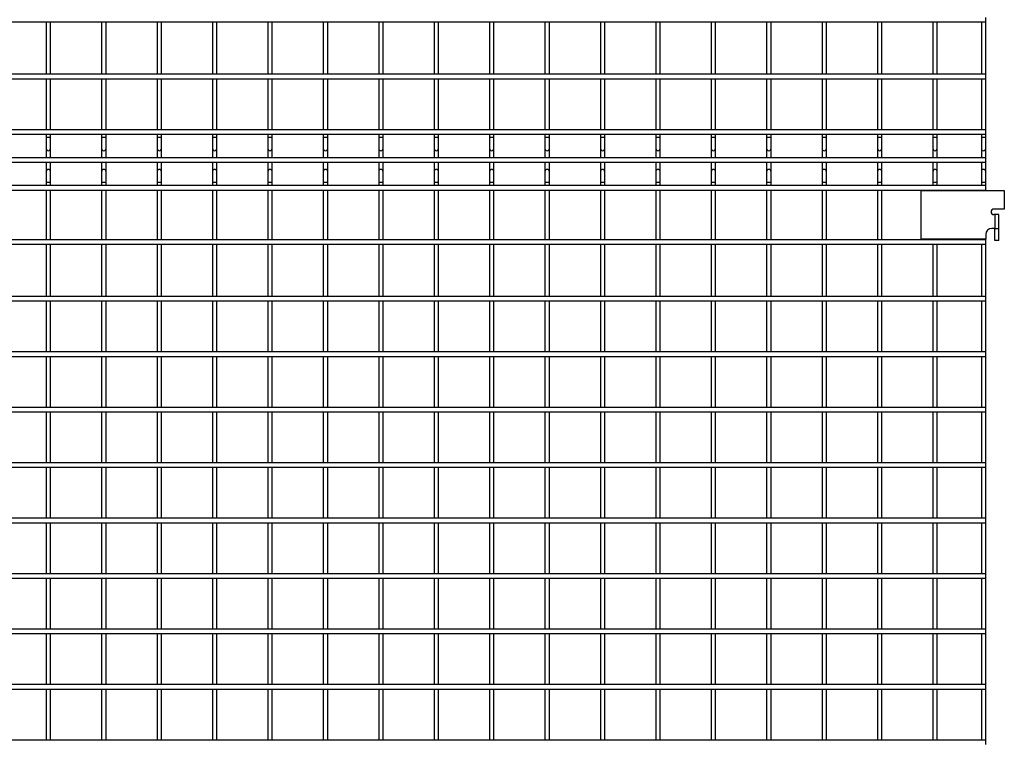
# Model space of a CAD drawing. Header units: inches. Extents: x 0.2 to 10.8, y 0.2 to 8.2.
# Tile 4 of 36: x 3.2 to 5.9, y 2.3 to 4.3. Entities that reach past the tile are written whole.
import ezdxf

# ---------------------------------------------------------------- set-up
doc = ezdxf.new("R2010")
doc.units = ezdxf.units.IN
doc.header["$MEASUREMENT"] = 0

msp = doc.modelspace()

# ---------------------------------------------------------------- linework, layer by layer
for p, q in [((5.87712, 4.28607), (5.87712, 4.29838)), ((1.4225, 4.28607), (5.87712, 4.28607)), ((3.26865, 4.28607), (3.26865, 4.14068)), ((3.28096, 4.14068), (3.28096, 4.28607)), ((3.4225, 4.28607), (3.4225, 4.14068)), ((3.43481, 4.14068), (3.43481, 4.28607)), ((3.57635, 4.28607), (3.57635, 4.14068)), ((3.58865, 4.14068), (3.58865, 4.28607)), ((3.73019, 4.28607), (3.73019, 4.14068)), ((3.7425, 4.14068), (3.7425, 4.28607)), ((3.88404, 4.28607), (3.88404, 4.14068)), ((3.89635, 4.14068), (3.89635, 4.28607)), ((4.03788, 4.28607), (4.03788, 4.14068)), ((4.05019, 4.14068), (4.05019, 4.28607)), ((4.19173, 4.28607), (4.19173, 4.14068)), ((4.20404, 4.14068), (4.20404, 4.28607)), ((4.34558, 4.28607), (4.34558, 4.14068)), ((4.35788, 4.14068), (4.35788, 4.28607)), ((4.49942, 4.28607), (4.49942, 4.14068)), ((4.51173, 4.14068), (4.51173, 4.28607)), ((4.65327, 4.28607), (4.65327, 4.14068)), ((4.66558, 4.14068), (4.66558, 4.28607)), ((4.80712, 4.28607), (4.80712, 4.14068)), ((4.81942, 4.14068), (4.81942, 4.28607)), ((4.96096, 4.28607), (4.96096, 4.14068)), ((4.97327, 4.14068), (4.97327, 4.28607)), ((5.11481, 4.28607), (5.11481, 4.14068)), ((5.12712, 4.14068), (5.12712, 4.28607)), ((5.26865, 4.28607), (5.26865, 4.14068)), ((5.28096, 4.14068), (5.28096, 4.28607)), ((5.4225, 4.28607), (5.4225, 4.14068)), ((5.43481, 4.14068), (5.43481, 4.28607)), ((5.57635, 4.28607), (5.57635, 4.14068)), ((5.58865, 4.14068), (5.58865, 4.28607)), ((5.73019, 4.28607), (5.73019, 4.14068)), ((5.7425, 4.14068), (5.7425, 4.28607)), ((5.86481, 4.28607), (5.86481, 4.14068)), ((5.87712, 4.14068), (5.87712, 4.28607)), ((5.87712, 4.14068), (1.4225, 4.14068)), ((1.4225, 4.12838), (5.87712, 4.12838)), ((3.26865, 4.12838), (3.26865, 3.98684)), ((3.28096, 3.98684), (3.28096, 4.12838)), ((3.4225, 4.12838), (3.4225, 3.98684)), ((3.43481, 3.98684), (3.43481, 4.12838)), ((3.57635, 4.12838), (3.57635, 3.98684)), ((3.58865, 3.98684), (3.58865, 4.12838)), ((3.73019, 4.12838), (3.73019, 3.98684)), ((3.7425, 3.98684), (3.7425, 4.12838)), ((3.88404, 4.12838), (3.88404, 3.98684)), ((3.89635, 3.98684), (3.89635, 4.12838)), ((4.03788, 4.12838), (4.03788, 3.98684)), ((4.05019, 3.98684), (4.05019, 4.12838)), ((4.19173, 4.12838), (4.19173, 3.98684)), ((4.20404, 3.98684), (4.20404, 4.12838)), ((4.34558, 4.12838), (4.34558, 3.98684)), ((4.35788, 3.98684), (4.35788, 4.12838)), ((4.49942, 4.12838), (4.49942, 3.98684)), ((4.51173, 3.98684), (4.51173, 4.12838)), ((4.65327, 4.12838), (4.65327, 3.98684)), ((4.66558, 3.98684), (4.66558, 4.12838)), ((4.80712, 4.12838), (4.80712, 3.98684)), ((4.81942, 3.98684), (4.81942, 4.12838)), ((4.96096, 4.12838), (4.96096, 3.98684)), ((4.97327, 3.98684), (4.97327, 4.12838)), ((5.11481, 4.12838), (5.11481, 3.98684)), ((5.12712, 3.98684), (5.12712, 4.12838)), ((5.26865, 4.12838), (5.26865, 3.98684)), ((5.28096, 3.98684), (5.28096, 4.12838)), ((5.4225, 4.12838), (5.4225, 3.98684)), ((5.43481, 3.98684), (5.43481, 4.12838)), ((5.57635, 4.12838), (5.57635, 3.98684)), ((5.58865, 3.98684), (5.58865, 4.12838)), ((5.73019, 4.12838), (5.73019, 3.98684)), ((5.7425, 3.98684), (5.7425, 4.12838)), ((5.86481, 4.12838), (5.86481, 3.98684)), ((5.87712, 4.12838), (5.87712, 4.14068)), ((5.87712, 3.98684), (5.87712, 4.12838)), ((5.87712, 3.98684), (1.4225, 3.98684)), ((1.4225, 3.97453), (5.87712, 3.97453)), ((3.26865, 3.97453), (3.26865, 3.96533)), ((3.26865, 3.96533), (3.26865, 3.93495)), ((3.27481, 3.96533), (3.26865, 3.96533)), ((3.28096, 3.96533), (3.27481, 3.96533)), ((3.28096, 3.96533), (3.28096, 3.97453)), ((3.28096, 3.93495), (3.28096, 3.96533)), ((3.4225, 3.97453), (3.4225, 3.96533)), ((3.4225, 3.96533), (3.4225, 3.93495)), ((3.42865, 3.96533), (3.4225, 3.96533)), ((3.43481, 3.96533), (3.42865, 3.96533)), ((3.43481, 3.96533), (3.43481, 3.97453)), ((3.43481, 3.93495), (3.43481, 3.96533)), ((3.57635, 3.97453), (3.57635, 3.96533)), ((3.57635, 3.96533), (3.57635, 3.93495)), ((3.5825, 3.96533), (3.57635, 3.96533)), ((3.58865, 3.96533), (3.5825, 3.96533)), ((3.58865, 3.96533), (3.58865, 3.97453)), ((3.58865, 3.93495), (3.58865, 3.96533)), ((3.73019, 3.97453), (3.73019, 3.96533)), ((3.73019, 3.96533), (3.73019, 3.93495)), ((3.73635, 3.96533), (3.73019, 3.96533)), ((3.7425, 3.96533), (3.73635, 3.96533)), ((3.7425, 3.96533), (3.7425, 3.97453)), ((3.7425, 3.93495), (3.7425, 3.96533)), ((3.88404, 3.97453), (3.88404, 3.96533)), ((3.88404, 3.96533), (3.88404, 3.93495)), ((3.89019, 3.96533), (3.88404, 3.96533)), ((3.89635, 3.96533), (3.89019, 3.96533)), ((3.89635, 3.96533), (3.89635, 3.97453)), ((3.89635, 3.93495), (3.89635, 3.96533)), ((4.03788, 3.97453), (4.03788, 3.96533)), ((4.03788, 3.96533), (4.03788, 3.93495)), ((4.04404, 3.96533), (4.03788, 3.96533)), ((4.05019, 3.96533), (4.04404, 3.96533)), ((4.05019, 3.96533), (4.05019, 3.97453)), ((4.05019, 3.93495), (4.05019, 3.96533)), ((4.19173, 3.97453), (4.19173, 3.96533)), ((4.19173, 3.96533), (4.19173, 3.93495)), ((4.19788, 3.96533), (4.19173, 3.96533)), ((4.20404, 3.96533), (4.19788, 3.96533)), ((4.20404, 3.96533), (4.20404, 3.97453)), ((4.20404, 3.93495), (4.20404, 3.96533)), ((4.34558, 3.97453), (4.34558, 3.96533)), ((4.34558, 3.96533), (4.34558, 3.93495)), ((4.35173, 3.96533), (4.34558, 3.96533)), ((4.35788, 3.96533), (4.35173, 3.96533)), ((4.35788, 3.96533), (4.35788, 3.97453)), ((4.35788, 3.93495), (4.35788, 3.96533)), ((4.49942, 3.97453), (4.49942, 3.96533)), ((4.49942, 3.96533), (4.49942, 3.93495)), ((4.50558, 3.96533), (4.49942, 3.96533)), ((4.51173, 3.96533), (4.50558, 3.96533)), ((4.51173, 3.96533), (4.51173, 3.97453)), ((4.51173, 3.93495), (4.51173, 3.96533)), ((4.65327, 3.97453), (4.65327, 3.96533)), ((4.65327, 3.96533), (4.65327, 3.93495)), ((4.65942, 3.96533), (4.65327, 3.96533)), ((4.66558, 3.96533), (4.65942, 3.96533)), ((4.66558, 3.96533), (4.66558, 3.97453)), ((4.66558, 3.93495), (4.66558, 3.96533)), ((4.80712, 3.97453), (4.80712, 3.96533)), ((4.80712, 3.96533), (4.80712, 3.93495)), ((4.81327, 3.96533), (4.80712, 3.96533)), ((4.81942, 3.96533), (4.81327, 3.96533)), ((4.81942, 3.96533), (4.81942, 3.97453)), ((4.81942, 3.93495), (4.81942, 3.96533)), ((4.96096, 3.97453), (4.96096, 3.96533)), ((4.96096, 3.96533), (4.96096, 3.93495)), ((4.96712, 3.96533), (4.96096, 3.96533)), ((4.97327, 3.96533), (4.96712, 3.96533)), ((4.97327, 3.96533), (4.97327, 3.97453)), ((4.97327, 3.93495), (4.97327, 3.96533)), ((5.11481, 3.97453), (5.11481, 3.96533)), ((5.11481, 3.96533), (5.11481, 3.93495)), ((5.12096, 3.96533), (5.11481, 3.96533)), ((5.12712, 3.96533), (5.12096, 3.96533)), ((5.12712, 3.96533), (5.12712, 3.97453)), ((5.12712, 3.93495), (5.12712, 3.96533)), ((5.26865, 3.97453), (5.26865, 3.96533)), ((5.26865, 3.96533), (5.26865, 3.93495)), ((5.27481, 3.96533), (5.26865, 3.96533)), ((5.28096, 3.96533), (5.27481, 3.96533)), ((5.28096, 3.96533), (5.28096, 3.97453)), ((5.28096, 3.93495), (5.28096, 3.96533)), ((5.4225, 3.97453), (5.4225, 3.96533)), ((5.4225, 3.96533), (5.4225, 3.93495)), ((5.42865, 3.96533), (5.4225, 3.96533)), ((5.43481, 3.96533), (5.42865, 3.96533)), ((5.43481, 3.96533), (5.43481, 3.97453)), ((5.43481, 3.93495), (5.43481, 3.96533)), ((5.57635, 3.97453), (5.57635, 3.96533)), ((5.57635, 3.96533), (5.57635, 3.93495)), ((5.5825, 3.96533), (5.57635, 3.96533)), ((5.58865, 3.96533), (5.5825, 3.96533)), ((5.58865, 3.96533), (5.58865, 3.97453)), ((5.58865, 3.93495), (5.58865, 3.96533)), ((5.73019, 3.97453), (5.73019, 3.96533)), ((5.73019, 3.96533), (5.73019, 3.93495)), ((5.73635, 3.96533), (5.73019, 3.96533)), ((5.7425, 3.96533), (5.73635, 3.96533)), ((5.7425, 3.96533), (5.7425, 3.97453)), ((5.7425, 3.93495), (5.7425, 3.96533)), ((5.86481, 3.97453), (5.86481, 3.96533)), ((5.86481, 3.96533), (5.86481, 3.93495)), ((5.87096, 3.96533), (5.86481, 3.96533)), ((5.87712, 3.96533), (5.87096, 3.96533)), ((5.87712, 3.97453), (5.87712, 3.98684)), ((5.87712, 3.96533), (5.87712, 3.97453)), ((5.87712, 3.93495), (5.87712, 3.96533)), ((5.87712, 3.90936), (1.4225, 3.90936)), ((3.26865, 3.93495), (3.26865, 3.90936)), ((3.28096, 3.90936), (3.28096, 3.93495)), ((3.4225, 3.93495), (3.4225, 3.90936)), ((3.43481, 3.90936), (3.43481, 3.93495)), ((3.57635, 3.93495), (3.57635, 3.90936)), ((3.58865, 3.90936), (3.58865, 3.93495)), ((3.73019, 3.93495), (3.73019, 3.90936)), ((3.7425, 3.90936), (3.7425, 3.93495)), ((3.88404, 3.93495), (3.88404, 3.90936)), ((3.89635, 3.90936), (3.89635, 3.93495)), ((4.03788, 3.93495), (4.03788, 3.90936)), ((4.05019, 3.90936), (4.05019, 3.93495)), ((4.19173, 3.93495), (4.19173, 3.90936)), ((4.20404, 3.90936), (4.20404, 3.93495)), ((4.34558, 3.93495), (4.34558, 3.90936)), ((4.35788, 3.90936), (4.35788, 3.93495)), ((4.49942, 3.93495), (4.49942, 3.90936)), ((4.51173, 3.90936), (4.51173, 3.93495)), ((4.65327, 3.93495), (4.65327, 3.90936)), ((4.66558, 3.90936), (4.66558, 3.93495)), ((4.80712, 3.93495), (4.80712, 3.90936)), ((4.81942, 3.90936), (4.81942, 3.93495)), ((4.96096, 3.93495), (4.96096, 3.90936)), ((4.97327, 3.90936), (4.97327, 3.93495)), ((5.11481, 3.93495), (5.11481, 3.90936)), ((5.12712, 3.90936), (5.12712, 3.93495)), ((5.26865, 3.93495), (5.26865, 3.90936)), ((5.28096, 3.90936), (5.28096, 3.93495)), ((5.4225, 3.93495), (5.4225, 3.90936)), ((5.43481, 3.90936), (5.43481, 3.93495)), ((5.57635, 3.93495), (5.57635, 3.90936)), ((5.58865, 3.90936), (5.58865, 3.93495)), ((5.73019, 3.93495), (5.73019, 3.90936)), ((5.7425, 3.90936), (5.7425, 3.93495)), ((5.86481, 3.93495), (5.86481, 3.90936)), ((5.87712, 3.90936), (5.87712, 3.93495)), ((5.87712, 3.89705), (5.87712, 3.90936)), ((1.4225, 3.89705), (5.87712, 3.89705)), ((3.26865, 3.89705), (3.26865, 3.87056)), ((3.28096, 3.87056), (3.28096, 3.89705)), ((3.4225, 3.89705), (3.4225, 3.87056)), ((3.43481, 3.87056), (3.43481, 3.89705)), ((3.57635, 3.89705), (3.57635, 3.87056)), ((3.58865, 3.87056), (3.58865, 3.89705)), ((3.73019, 3.89705), (3.73019, 3.87056)), ((3.7425, 3.87056), (3.7425, 3.89705)), ((3.88404, 3.89705), (3.88404, 3.87056)), ((3.89635, 3.87056), (3.89635, 3.89705)), ((4.03788, 3.89705), (4.03788, 3.87056)), ((4.05019, 3.87056), (4.05019, 3.89705)), ((4.19173, 3.89705), (4.19173, 3.87056)), ((4.20404, 3.87056), (4.20404, 3.89705)), ((4.34558, 3.89705), (4.34558, 3.87056)), ((4.35788, 3.87056), (4.35788, 3.89705)), ((4.49942, 3.89705), (4.49942, 3.87056)), ((4.51173, 3.87056), (4.51173, 3.89705)), ((4.65327, 3.89705), (4.65327, 3.87056)), ((4.66558, 3.87056), (4.66558, 3.89705)), ((4.80712, 3.89705), (4.80712, 3.87056)), ((4.81942, 3.87056), (4.81942, 3.89705)), ((4.96096, 3.89705), (4.96096, 3.87056)), ((4.97327, 3.87056), (4.97327, 3.89705)), ((5.11481, 3.89705), (5.11481, 3.87056)), ((5.12712, 3.87056), (5.12712, 3.89705)), ((5.26865, 3.89705), (5.26865, 3.87056)), ((5.28096, 3.87056), (5.28096, 3.89705)), ((5.4225, 3.89705), (5.4225, 3.87056)), ((5.43481, 3.87056), (5.43481, 3.89705)), ((5.57635, 3.89705), (5.57635, 3.87056)), ((5.58865, 3.87056), (5.58865, 3.89705)), ((5.73019, 3.89705), (5.73019, 3.87056)), ((5.7425, 3.87056), (5.7425, 3.89705)), ((5.86481, 3.89705), (5.86481, 3.87056)), ((5.87712, 3.87056), (5.87712, 3.89705)), ((3.26865, 3.87056), (3.26865, 3.84018)), ((3.28096, 3.84018), (3.28096, 3.87056)), ((3.4225, 3.87056), (3.4225, 3.84018)), ((3.43481, 3.84018), (3.43481, 3.87056)), ((3.57635, 3.87056), (3.57635, 3.84018)), ((3.58865, 3.84018), (3.58865, 3.87056)), ((3.73019, 3.87056), (3.73019, 3.84018)), ((3.7425, 3.84018), (3.7425, 3.87056)), ((3.88404, 3.87056), (3.88404, 3.84018)), ((3.89635, 3.84018), (3.89635, 3.87056)), ((4.03788, 3.87056), (4.03788, 3.84018)), ((4.05019, 3.84018), (4.05019, 3.87056)), ((4.19173, 3.87056), (4.19173, 3.84018)), ((4.20404, 3.84018), (4.20404, 3.87056)), ((4.34558, 3.87056), (4.34558, 3.84018)), ((4.35788, 3.84018), (4.35788, 3.87056)), ((4.49942, 3.87056), (4.49942, 3.84018)), ((4.51173, 3.84018), (4.51173, 3.87056)), ((4.65327, 3.87056), (4.65327, 3.84018)), ((4.66558, 3.84018), (4.66558, 3.87056)), ((4.80712, 3.87056), (4.80712, 3.84018)), ((4.81942, 3.84018), (4.81942, 3.87056)), ((4.96096, 3.87056), (4.96096, 3.84018)), ((4.97327, 3.84018), (4.97327, 3.87056)), ((5.11481, 3.87056), (5.11481, 3.84018)), ((5.12712, 3.84018), (5.12712, 3.87056)), ((5.26865, 3.87056), (5.26865, 3.84018)), ((5.28096, 3.84018), (5.28096, 3.87056)), ((5.4225, 3.87056), (5.4225, 3.84018)), ((5.43481, 3.84018), (5.43481, 3.87056)), ((5.57635, 3.87056), (5.57635, 3.84018)), ((5.58865, 3.84018), (5.58865, 3.87056)), ((5.73019, 3.87056), (5.73019, 3.84018)), ((5.7425, 3.84018), (5.7425, 3.87056)), ((5.86481, 3.87056), (5.86481, 3.84018)), ((5.87712, 3.84018), (5.87712, 3.87056)), ((5.87712, 3.83188), (1.4225, 3.83188)), ((3.26865, 3.84018), (3.26865, 3.83188)), ((3.28096, 3.84018), (3.26865, 3.84018)), ((3.28096, 3.83188), (3.28096, 3.84018)), ((3.4225, 3.84018), (3.4225, 3.83188)), ((3.43481, 3.84018), (3.4225, 3.84018)), ((3.43481, 3.83188), (3.43481, 3.84018)), ((3.57635, 3.84018), (3.57635, 3.83188)), ((3.58865, 3.84018), (3.57635, 3.84018)), ((3.58865, 3.83188), (3.58865, 3.84018)), ((3.73019, 3.84018), (3.73019, 3.83188)), ((3.7425, 3.84018), (3.73019, 3.84018)), ((3.7425, 3.83188), (3.7425, 3.84018)), ((3.88404, 3.84018), (3.88404, 3.83188)), ((3.89635, 3.84018), (3.88404, 3.84018)), ((3.89635, 3.83188), (3.89635, 3.84018)), ((4.03788, 3.84018), (4.03788, 3.83188)), ((4.05019, 3.84018), (4.03788, 3.84018)), ((4.05019, 3.83188), (4.05019, 3.84018)), ((4.19173, 3.84018), (4.19173, 3.83188)), ((4.20404, 3.84018), (4.19173, 3.84018)), ((4.20404, 3.83188), (4.20404, 3.84018)), ((4.34558, 3.84018), (4.34558, 3.83188)), ((4.35788, 3.84018), (4.34558, 3.84018)), ((4.35788, 3.83188), (4.35788, 3.84018)), ((4.49942, 3.84018), (4.49942, 3.83188)), ((4.51173, 3.84018), (4.49942, 3.84018)), ((4.51173, 3.83188), (4.51173, 3.84018)), ((4.65327, 3.84018), (4.65327, 3.83188)), ((4.66558, 3.84018), (4.65327, 3.84018)), ((4.66558, 3.83188), (4.66558, 3.84018)), ((4.80712, 3.84018), (4.80712, 3.83188)), ((4.81942, 3.84018), (4.80712, 3.84018)), ((4.81942, 3.83188), (4.81942, 3.84018)), ((4.96096, 3.84018), (4.96096, 3.83188)), ((4.97327, 3.84018), (4.96096, 3.84018)), ((4.97327, 3.83188), (4.97327, 3.84018)), ((5.11481, 3.84018), (5.11481, 3.83188)), ((5.12712, 3.84018), (5.11481, 3.84018)), ((5.12712, 3.83188), (5.12712, 3.84018)), ((5.26865, 3.84018), (5.26865, 3.83188)), ((5.28096, 3.84018), (5.26865, 3.84018)), ((5.28096, 3.83188), (5.28096, 3.84018)), ((5.4225, 3.84018), (5.4225, 3.83188)), ((5.43481, 3.84018), (5.4225, 3.84018)), ((5.43481, 3.83188), (5.43481, 3.84018)), ((5.57635, 3.84018), (5.57635, 3.83188)), ((5.58865, 3.84018), (5.57635, 3.84018)), ((5.58865, 3.83188), (5.58865, 3.84018)), ((5.73019, 3.84018), (5.73019, 3.83188)), ((5.7425, 3.84018), (5.73019, 3.84018)), ((5.7425, 3.83188), (5.7425, 3.84018)), ((5.86481, 3.84018), (5.86481, 3.83188)), ((5.87712, 3.84018), (5.86481, 3.84018)), ((5.87712, 3.83188), (5.87712, 3.84018)), ((5.87712, 3.81958), (5.87712, 3.83188)), ((1.4225, 3.81958), (5.87712, 3.81958)), ((3.26865, 3.81958), (3.26865, 3.68188)), ((3.28096, 3.68188), (3.28096, 3.81958)), ((3.4225, 3.81958), (3.4225, 3.68188)), ((3.43481, 3.68188), (3.43481, 3.81958)), ((3.57635, 3.81958), (3.57635, 3.68188)), ((3.58865, 3.68188), (3.58865, 3.81958)), ((3.73019, 3.81958), (3.73019, 3.68188)), ((3.7425, 3.68188), (3.7425, 3.81958)), ((3.88404, 3.81958), (3.88404, 3.68188)), ((3.89635, 3.68188), (3.89635, 3.81958)), ((4.03788, 3.81958), (4.03788, 3.68188)), ((4.05019, 3.68188), (4.05019, 3.81958)), ((4.19173, 3.81958), (4.19173, 3.68188)), ((4.20404, 3.68188), (4.20404, 3.81958)), ((4.34558, 3.81958), (4.34558, 3.68188)), ((4.35788, 3.68188), (4.35788, 3.81958)), ((4.49942, 3.81958), (4.49942, 3.68188)), ((4.51173, 3.68188), (4.51173, 3.81958)), ((4.65327, 3.81958), (4.65327, 3.68188)), ((4.66558, 3.68188), (4.66558, 3.81958)), ((4.80712, 3.81958), (4.80712, 3.68188)), ((4.81942, 3.68188), (4.81942, 3.81958)), ((4.96096, 3.81958), (4.96096, 3.68188)), ((4.97327, 3.68188), (4.97327, 3.81958)), ((5.11481, 3.81958), (5.11481, 3.68188)), ((5.12712, 3.68188), (5.12712, 3.81958)), ((5.26865, 3.81958), (5.26865, 3.68188)), ((5.28096, 3.68188), (5.28096, 3.81958)), ((5.4225, 3.81958), (5.4225, 3.68188)), ((5.43481, 3.68188), (5.43481, 3.81958)), ((5.57635, 3.81958), (5.57635, 3.68188)), ((5.58865, 3.68188), (5.58865, 3.81958)), ((5.69781, 3.68295), (5.69781, 3.81872)), ((5.69781, 3.81872), (5.92858, 3.81872)), ((5.73019, 3.81958), (5.73019, 3.81872)), ((5.7425, 3.81872), (5.7425, 3.81958)), ((5.86481, 3.81958), (5.86481, 3.81872)), ((5.87712, 3.81872), (5.87712, 3.81958)), ((5.92858, 3.81872), (5.92858, 3.76679)), ((5.92858, 3.76679), (5.89935, 3.76679)), ((5.90273, 3.75141), (5.89935, 3.75141)), ((5.90273, 3.75141), (5.90273, 3.71295)), ((5.91304, 3.75141), (5.90273, 3.75141)), ((5.91304, 3.71295), (5.91304, 3.75141)), ((5.87712, 3.69618), (5.87712, 3.68295)), ((5.90273, 3.71295), (5.89388, 3.71295)), ((5.90273, 3.71295), (5.91304, 3.71295)), ((5.90273, 3.67926), (5.90273, 3.71295)), ((5.91304, 3.67926), (5.91304, 3.71295)), ((5.87712, 3.68188), (1.4225, 3.68188)), ((1.4225, 3.66958), (5.87712, 3.66958)), ((3.26865, 3.66958), (3.26865, 3.52419)), ((3.28096, 3.52419), (3.28096, 3.66958)), ((3.4225, 3.66958), (3.4225, 3.52419)), ((3.43481, 3.52419), (3.43481, 3.66958)), ((3.57635, 3.66958), (3.57635, 3.52419)), ((3.58865, 3.52419), (3.58865, 3.66958)), ((3.73019, 3.66958), (3.73019, 3.52419)), ((3.7425, 3.52419), (3.7425, 3.66958)), ((3.88404, 3.66958), (3.88404, 3.52419)), ((3.89635, 3.52419), (3.89635, 3.66958)), ((4.03788, 3.66958), (4.03788, 3.52419)), ((4.05019, 3.52419), (4.05019, 3.66958)), ((4.19173, 3.66958), (4.19173, 3.52419)), ((4.20404, 3.52419), (4.20404, 3.66958)), ((4.34558, 3.66958), (4.34558, 3.52419)), ((4.35788, 3.52419), (4.35788, 3.66958)), ((4.49942, 3.66958), (4.49942, 3.52419)), ((4.51173, 3.52419), (4.51173, 3.66958)), ((4.65327, 3.66958), (4.65327, 3.52419)), ((4.66558, 3.52419), (4.66558, 3.66958)), ((4.80712, 3.66958), (4.80712, 3.52419)), ((4.81942, 3.52419), (4.81942, 3.66958)), ((4.96096, 3.66958), (4.96096, 3.52419)), ((4.97327, 3.52419), (4.97327, 3.66958)), ((5.11481, 3.66958), (5.11481, 3.52419)), ((5.12712, 3.52419), (5.12712, 3.66958)), ((5.26865, 3.66958), (5.26865, 3.52419)), ((5.28096, 3.52419), (5.28096, 3.66958)), ((5.4225, 3.66958), (5.4225, 3.52419)), ((5.43481, 3.52419), (5.43481, 3.66958)), ((5.57635, 3.66958), (5.57635, 3.52419)), ((5.58865, 3.52419), (5.58865, 3.66958)), ((5.87712, 3.68295), (5.69781, 3.68295)), ((5.73019, 3.68295), (5.73019, 3.68188)), ((5.73019, 3.66958), (5.73019, 3.52419)), ((5.7425, 3.68188), (5.7425, 3.68295)), ((5.7425, 3.52419), (5.7425, 3.66958)), ((5.86481, 3.68295), (5.86481, 3.68188)), ((5.86481, 3.66958), (5.86481, 3.52419)), ((5.87712, 3.68188), (5.87712, 3.68295)), ((5.87712, 3.66958), (5.87712, 3.68188)), ((5.87712, 3.52419), (5.87712, 3.66958)), ((5.91304, 3.67926), (5.90273, 3.67926)), ((5.87712, 3.52419), (1.4225, 3.52419)), ((1.4225, 3.51188), (5.87712, 3.51188)), ((3.26865, 3.51188), (3.26865, 3.37034)), ((3.28096, 3.37034), (3.28096, 3.51188)), ((3.4225, 3.51188), (3.4225, 3.37034)), ((3.43481, 3.37034), (3.43481, 3.51188)), ((3.57635, 3.51188), (3.57635, 3.37034)), ((3.58865, 3.37034), (3.58865, 3.51188)), ((3.73019, 3.51188), (3.73019, 3.37034)), ((3.7425, 3.37034), (3.7425, 3.51188)), ((3.88404, 3.51188), (3.88404, 3.37034)), ((3.89635, 3.37034), (3.89635, 3.51188)), ((4.03788, 3.51188), (4.03788, 3.37034)), ((4.05019, 3.37034), (4.05019, 3.51188)), ((4.19173, 3.51188), (4.19173, 3.37034)), ((4.20404, 3.37034), (4.20404, 3.51188)), ((4.34558, 3.51188), (4.34558, 3.37034)), ((4.35788, 3.37034), (4.35788, 3.51188)), ((4.49942, 3.51188), (4.49942, 3.37034)), ((4.51173, 3.37034), (4.51173, 3.51188)), ((4.65327, 3.51188), (4.65327, 3.37034)), ((4.66558, 3.37034), (4.66558, 3.51188)), ((4.80712, 3.51188), (4.80712, 3.37034)), ((4.81942, 3.37034), (4.81942, 3.51188)), ((4.96096, 3.51188), (4.96096, 3.37034)), ((4.97327, 3.37034), (4.97327, 3.51188)), ((5.11481, 3.51188), (5.11481, 3.37034)), ((5.12712, 3.37034), (5.12712, 3.51188)), ((5.26865, 3.51188), (5.26865, 3.37034)), ((5.28096, 3.37034), (5.28096, 3.51188)), ((5.4225, 3.51188), (5.4225, 3.37034)), ((5.43481, 3.37034), (5.43481, 3.51188)), ((5.57635, 3.51188), (5.57635, 3.37034)), ((5.58865, 3.37034), (5.58865, 3.51188)), ((5.73019, 3.51188), (5.73019, 3.37034)), ((5.7425, 3.37034), (5.7425, 3.51188)), ((5.86481, 3.51188), (5.86481, 3.37034)), ((5.87712, 3.51188), (5.87712, 3.52419)), ((5.87712, 3.37034), (5.87712, 3.51188)), ((5.87712, 3.37034), (1.4225, 3.37034)), ((5.87712, 3.35804), (5.87712, 3.37034)), ((1.4225, 3.35804), (5.87712, 3.35804)), ((3.26865, 3.35804), (3.26865, 3.2165)), ((3.28096, 3.2165), (3.28096, 3.35804)), ((3.4225, 3.35804), (3.4225, 3.2165)), ((3.43481, 3.2165), (3.43481, 3.35804)), ((3.57635, 3.35804), (3.57635, 3.2165)), ((3.58865, 3.2165), (3.58865, 3.35804)), ((3.73019, 3.35804), (3.73019, 3.2165)), ((3.7425, 3.2165), (3.7425, 3.35804)), ((3.88404, 3.35804), (3.88404, 3.2165)), ((3.89635, 3.2165), (3.89635, 3.35804)), ((4.03788, 3.35804), (4.03788, 3.2165)), ((4.05019, 3.2165), (4.05019, 3.35804)), ((4.19173, 3.35804), (4.19173, 3.2165)), ((4.20404, 3.2165), (4.20404, 3.35804)), ((4.34558, 3.35804), (4.34558, 3.2165)), ((4.35788, 3.2165), (4.35788, 3.35804)), ((4.49942, 3.35804), (4.49942, 3.2165)), ((4.51173, 3.2165), (4.51173, 3.35804)), ((4.65327, 3.35804), (4.65327, 3.2165)), ((4.66558, 3.2165), (4.66558, 3.35804)), ((4.80712, 3.35804), (4.80712, 3.2165)), ((4.81942, 3.2165), (4.81942, 3.35804)), ((4.96096, 3.35804), (4.96096, 3.2165)), ((4.97327, 3.2165), (4.97327, 3.35804)), ((5.11481, 3.35804), (5.11481, 3.2165)), ((5.12712, 3.2165), (5.12712, 3.35804)), ((5.26865, 3.35804), (5.26865, 3.2165)), ((5.28096, 3.2165), (5.28096, 3.35804)), ((5.4225, 3.35804), (5.4225, 3.2165)), ((5.43481, 3.2165), (5.43481, 3.35804)), ((5.57635, 3.35804), (5.57635, 3.2165)), ((5.58865, 3.2165), (5.58865, 3.35804)), ((5.73019, 3.35804), (5.73019, 3.2165)), ((5.7425, 3.2165), (5.7425, 3.35804)), ((5.86481, 3.35804), (5.86481, 3.2165)), ((5.87712, 3.2165), (5.87712, 3.35804)), ((5.87712, 3.2165), (1.4225, 3.2165)), ((1.4225, 3.20419), (5.87712, 3.20419)), ((3.26865, 3.20419), (3.26865, 3.06265)), ((3.28096, 3.06265), (3.28096, 3.20419)), ((3.4225, 3.20419), (3.4225, 3.06265)), ((3.43481, 3.06265), (3.43481, 3.20419)), ((3.57635, 3.20419), (3.57635, 3.06265)), ((3.58865, 3.06265), (3.58865, 3.20419)), ((3.73019, 3.20419), (3.73019, 3.06265)), ((3.7425, 3.06265), (3.7425, 3.20419)), ((3.88404, 3.20419), (3.88404, 3.06265)), ((3.89635, 3.06265), (3.89635, 3.20419)), ((4.03788, 3.20419), (4.03788, 3.06265)), ((4.05019, 3.06265), (4.05019, 3.20419)), ((4.19173, 3.20419), (4.19173, 3.06265)), ((4.20404, 3.06265), (4.20404, 3.20419)), ((4.34558, 3.20419), (4.34558, 3.06265)), ((4.35788, 3.06265), (4.35788, 3.20419)), ((4.49942, 3.20419), (4.49942, 3.06265)), ((4.51173, 3.06265), (4.51173, 3.20419)), ((4.65327, 3.20419), (4.65327, 3.06265)), ((4.66558, 3.06265), (4.66558, 3.20419)), ((4.80712, 3.20419), (4.80712, 3.06265)), ((4.81942, 3.06265), (4.81942, 3.20419)), ((4.96096, 3.20419), (4.96096, 3.06265)), ((4.97327, 3.06265), (4.97327, 3.20419)), ((5.11481, 3.20419), (5.11481, 3.06265)), ((5.12712, 3.06265), (5.12712, 3.20419)), ((5.26865, 3.20419), (5.26865, 3.06265)), ((5.28096, 3.06265), (5.28096, 3.20419)), ((5.4225, 3.20419), (5.4225, 3.06265)), ((5.43481, 3.06265), (5.43481, 3.20419)), ((5.57635, 3.20419), (5.57635, 3.06265)), ((5.58865, 3.06265), (5.58865, 3.20419)), ((5.73019, 3.20419), (5.73019, 3.06265)), ((5.7425, 3.06265), (5.7425, 3.20419)), ((5.86481, 3.20419), (5.86481, 3.06265)), ((5.87712, 3.20419), (5.87712, 3.2165)), ((5.87712, 3.06265), (5.87712, 3.20419)), ((5.87712, 3.06265), (1.4225, 3.06265)), ((5.87712, 3.05034), (5.87712, 3.06265)), ((1.4225, 3.05034), (5.87712, 3.05034)), ((3.26865, 3.05034), (3.26865, 2.90881)), ((3.28096, 2.90881), (3.28096, 3.05034)), ((3.4225, 3.05034), (3.4225, 2.90881)), ((3.43481, 2.90881), (3.43481, 3.05034)), ((3.57635, 3.05034), (3.57635, 2.90881)), ((3.58865, 2.90881), (3.58865, 3.05034)), ((3.73019, 3.05034), (3.73019, 2.90881)), ((3.7425, 2.90881), (3.7425, 3.05034)), ((3.88404, 3.05034), (3.88404, 2.90881)), ((3.89635, 2.90881), (3.89635, 3.05034)), ((4.03788, 3.05034), (4.03788, 2.90881)), ((4.05019, 2.90881), (4.05019, 3.05034)), ((4.19173, 3.05034), (4.19173, 2.90881)), ((4.20404, 2.90881), (4.20404, 3.05034)), ((4.34558, 3.05034), (4.34558, 2.90881)), ((4.35788, 2.90881), (4.35788, 3.05034)), ((4.49942, 3.05034), (4.49942, 2.90881)), ((4.51173, 2.90881), (4.51173, 3.05034)), ((4.65327, 3.05034), (4.65327, 2.90881)), ((4.66558, 2.90881), (4.66558, 3.05034)), ((4.80712, 3.05034), (4.80712, 2.90881)), ((4.81942, 2.90881), (4.81942, 3.05034)), ((4.96096, 3.05034), (4.96096, 2.90881)), ((4.97327, 2.90881), (4.97327, 3.05034)), ((5.11481, 3.05034), (5.11481, 2.90881)), ((5.12712, 2.90881), (5.12712, 3.05034)), ((5.26865, 3.05034), (5.26865, 2.90881)), ((5.28096, 2.90881), (5.28096, 3.05034)), ((5.4225, 3.05034), (5.4225, 2.90881)), ((5.43481, 2.90881), (5.43481, 3.05034)), ((5.57635, 3.05034), (5.57635, 2.90881)), ((5.58865, 2.90881), (5.58865, 3.05034)), ((5.73019, 3.05034), (5.73019, 2.90881)), ((5.7425, 2.90881), (5.7425, 3.05034)), ((5.86481, 3.05034), (5.86481, 2.90881)), ((5.87712, 2.90881), (5.87712, 3.05034)), ((5.87712, 2.90881), (1.4225, 2.90881)), ((5.87712, 2.8965), (5.87712, 2.90881)), ((1.4225, 2.8965), (5.87712, 2.8965)), ((3.26865, 2.8965), (3.26865, 2.75496)), ((3.28096, 2.75496), (3.28096, 2.8965)), ((3.4225, 2.8965), (3.4225, 2.75496)), ((3.43481, 2.75496), (3.43481, 2.8965)), ((3.57635, 2.8965), (3.57635, 2.75496)), ((3.58865, 2.75496), (3.58865, 2.8965)), ((3.73019, 2.8965), (3.73019, 2.75496)), ((3.7425, 2.75496), (3.7425, 2.8965)), ((3.88404, 2.8965), (3.88404, 2.75496)), ((3.89635, 2.75496), (3.89635, 2.8965)), ((4.03788, 2.8965), (4.03788, 2.75496)), ((4.05019, 2.75496), (4.05019, 2.8965)), ((4.19173, 2.8965), (4.19173, 2.75496)), ((4.20404, 2.75496), (4.20404, 2.8965)), ((4.34558, 2.8965), (4.34558, 2.75496)), ((4.35788, 2.75496), (4.35788, 2.8965)), ((4.49942, 2.8965), (4.49942, 2.75496)), ((4.51173, 2.75496), (4.51173, 2.8965)), ((4.65327, 2.8965), (4.65327, 2.75496)), ((4.66558, 2.75496), (4.66558, 2.8965)), ((4.80712, 2.8965), (4.80712, 2.75496)), ((4.81942, 2.75496), (4.81942, 2.8965)), ((4.96096, 2.8965), (4.96096, 2.75496)), ((4.97327, 2.75496), (4.97327, 2.8965)), ((5.11481, 2.8965), (5.11481, 2.75496)), ((5.12712, 2.75496), (5.12712, 2.8965)), ((5.26865, 2.8965), (5.26865, 2.75496)), ((5.28096, 2.75496), (5.28096, 2.8965)), ((5.4225, 2.8965), (5.4225, 2.75496)), ((5.43481, 2.75496), (5.43481, 2.8965)), ((5.57635, 2.8965), (5.57635, 2.75496)), ((5.58865, 2.75496), (5.58865, 2.8965)), ((5.73019, 2.8965), (5.73019, 2.75496)), ((5.7425, 2.75496), (5.7425, 2.8965)), ((5.86481, 2.8965), (5.86481, 2.75496)), ((5.87712, 2.75496), (5.87712, 2.8965)), ((5.87712, 2.75496), (1.4225, 2.75496)), ((1.4225, 2.74265), (5.87712, 2.74265)), ((3.26865, 2.74265), (3.26865, 2.60111)), ((3.28096, 2.60111), (3.28096, 2.74265)), ((3.4225, 2.74265), (3.4225, 2.60111)), ((3.43481, 2.60111), (3.43481, 2.74265)), ((3.57635, 2.74265), (3.57635, 2.60111)), ((3.58865, 2.60111), (3.58865, 2.74265)), ((3.73019, 2.74265), (3.73019, 2.60111)), ((3.7425, 2.60111), (3.7425, 2.74265)), ((3.88404, 2.74265), (3.88404, 2.60111)), ((3.89635, 2.60111), (3.89635, 2.74265)), ((4.03788, 2.74265), (4.03788, 2.60111)), ((4.05019, 2.60111), (4.05019, 2.74265)), ((4.19173, 2.74265), (4.19173, 2.60111)), ((4.20404, 2.60111), (4.20404, 2.74265)), ((4.34558, 2.74265), (4.34558, 2.60111)), ((4.35788, 2.60111), (4.35788, 2.74265)), ((4.49942, 2.74265), (4.49942, 2.60111)), ((4.51173, 2.60111), (4.51173, 2.74265)), ((4.65327, 2.74265), (4.65327, 2.60111)), ((4.66558, 2.60111), (4.66558, 2.74265)), ((4.80712, 2.74265), (4.80712, 2.60111)), ((4.81942, 2.60111), (4.81942, 2.74265)), ((4.96096, 2.74265), (4.96096, 2.60111)), ((4.97327, 2.60111), (4.97327, 2.74265)), ((5.11481, 2.74265), (5.11481, 2.60111)), ((5.12712, 2.60111), (5.12712, 2.74265)), ((5.26865, 2.74265), (5.26865, 2.60111)), ((5.28096, 2.60111), (5.28096, 2.74265)), ((5.4225, 2.74265), (5.4225, 2.60111)), ((5.43481, 2.60111), (5.43481, 2.74265)), ((5.57635, 2.74265), (5.57635, 2.60111)), ((5.58865, 2.60111), (5.58865, 2.74265)), ((5.73019, 2.74265), (5.73019, 2.60111)), ((5.7425, 2.60111), (5.7425, 2.74265)), ((5.86481, 2.74265), (5.86481, 2.60111)), ((5.87712, 2.74265), (5.87712, 2.75496)), ((5.87712, 2.60111), (5.87712, 2.74265)), ((5.87712, 2.60111), (1.4225, 2.60111)), ((5.87712, 2.58881), (5.87712, 2.60111)), ((1.4225, 2.58881), (5.87712, 2.58881)), ((3.26865, 2.58881), (3.26865, 2.44727)), ((3.28096, 2.44727), (3.28096, 2.58881)), ((3.4225, 2.58881), (3.4225, 2.44727)), ((3.43481, 2.44727), (3.43481, 2.58881)), ((3.57635, 2.58881), (3.57635, 2.44727)), ((3.58865, 2.44727), (3.58865, 2.58881)), ((3.73019, 2.58881), (3.73019, 2.44727)), ((3.7425, 2.44727), (3.7425, 2.58881)), ((3.88404, 2.58881), (3.88404, 2.44727)), ((3.89635, 2.44727), (3.89635, 2.58881)), ((4.03788, 2.58881), (4.03788, 2.44727)), ((4.05019, 2.44727), (4.05019, 2.58881)), ((4.19173, 2.58881), (4.19173, 2.44727)), ((4.20404, 2.44727), (4.20404, 2.58881)), ((4.34558, 2.58881), (4.34558, 2.44727)), ((4.35788, 2.44727), (4.35788, 2.58881)), ((4.49942, 2.58881), (4.49942, 2.44727)), ((4.51173, 2.44727), (4.51173, 2.58881)), ((4.65327, 2.58881), (4.65327, 2.44727)), ((4.66558, 2.44727), (4.66558, 2.58881)), ((4.80712, 2.58881), (4.80712, 2.44727)), ((4.81942, 2.44727), (4.81942, 2.58881)), ((4.96096, 2.58881), (4.96096, 2.44727)), ((4.97327, 2.44727), (4.97327, 2.58881)), ((5.11481, 2.58881), (5.11481, 2.44727)), ((5.12712, 2.44727), (5.12712, 2.58881)), ((5.26865, 2.58881), (5.26865, 2.44727)), ((5.28096, 2.44727), (5.28096, 2.58881)), ((5.4225, 2.58881), (5.4225, 2.44727)), ((5.43481, 2.44727), (5.43481, 2.58881)), ((5.57635, 2.58881), (5.57635, 2.44727)), ((5.58865, 2.44727), (5.58865, 2.58881)), ((5.73019, 2.58881), (5.73019, 2.44727)), ((5.7425, 2.44727), (5.7425, 2.58881)), ((5.86481, 2.58881), (5.86481, 2.44727)), ((5.87712, 2.44727), (5.87712, 2.58881)), ((5.87712, 2.44727), (1.4225, 2.44727)), ((1.4225, 2.43496), (5.87712, 2.43496)), ((3.26865, 2.43496), (3.26865, 2.29342)), ((3.28096, 2.29342), (3.28096, 2.43496)), ((3.4225, 2.43496), (3.4225, 2.29342)), ((3.43481, 2.29342), (3.43481, 2.43496)), ((3.57635, 2.43496), (3.57635, 2.29342)), ((3.58865, 2.29342), (3.58865, 2.43496)), ((3.73019, 2.43496), (3.73019, 2.29342)), ((3.7425, 2.29342), (3.7425, 2.43496)), ((3.88404, 2.43496), (3.88404, 2.29342)), ((3.89635, 2.29342), (3.89635, 2.43496)), ((4.03788, 2.43496), (4.03788, 2.29342)), ((4.05019, 2.29342), (4.05019, 2.43496)), ((4.19173, 2.43496), (4.19173, 2.29342)), ((4.20404, 2.29342), (4.20404, 2.43496)), ((4.34558, 2.43496), (4.34558, 2.29342)), ((4.35788, 2.29342), (4.35788, 2.43496)), ((4.49942, 2.43496), (4.49942, 2.29342)), ((4.51173, 2.29342), (4.51173, 2.43496)), ((4.65327, 2.43496), (4.65327, 2.29342)), ((4.66558, 2.29342), (4.66558, 2.43496)), ((4.80712, 2.43496), (4.80712, 2.29342)), ((4.81942, 2.29342), (4.81942, 2.43496)), ((4.96096, 2.43496), (4.96096, 2.29342)), ((4.97327, 2.29342), (4.97327, 2.43496)), ((5.11481, 2.43496), (5.11481, 2.29342)), ((5.12712, 2.29342), (5.12712, 2.43496)), ((5.26865, 2.43496), (5.26865, 2.29342)), ((5.28096, 2.29342), (5.28096, 2.43496)), ((5.4225, 2.43496), (5.4225, 2.29342)), ((5.43481, 2.29342), (5.43481, 2.43496)), ((5.57635, 2.43496), (5.57635, 2.29342)), ((5.58865, 2.29342), (5.58865, 2.43496)), ((5.73019, 2.43496), (5.73019, 2.29342)), ((5.7425, 2.29342), (5.7425, 2.43496)), ((5.86481, 2.43496), (5.86481, 2.29342)), ((5.87712, 2.43496), (5.87712, 2.44727)), ((5.87712, 2.29342), (5.87712, 2.43496)), ((5.87712, 2.29342), (1.4225, 2.29342)), ((5.87712, 2.28111), (5.87712, 2.29342))]:
    msp.add_line(p, q)
for centre, radius, start, end in [((3.27481, 3.93495), 0.00615, 180, 0), ((3.42865, 3.93495), 0.00615, 180, 0), ((3.5825, 3.93495), 0.00615, 180, 0), ((3.73635, 3.93495), 0.00615, 180, 0), ((3.89019, 3.93495), 0.00615, 180, 0), ((4.04404, 3.93495), 0.00615, 180, 0), ((4.19788, 3.93495), 0.00615, 180, 0), ((4.35173, 3.93495), 0.00615, 180, 0), ((4.50558, 3.93495), 0.00615, 180, 0), ((4.65942, 3.93495), 0.00615, 180, 0), ((4.81327, 3.93495), 0.00615, 180, 0), ((4.96712, 3.93495), 0.00615, 180, 0), ((5.12096, 3.93495), 0.00615, 180, 0), ((5.27481, 3.93495), 0.00615, 180, 0), ((5.42865, 3.93495), 0.00615, 180, 0), ((5.5825, 3.93495), 0.00615, 180, 0), ((5.73635, 3.93495), 0.00615, 180, 0), ((5.87096, 3.93495), 0.00615, 180, 0), ((3.27481, 3.87056), 0.00615, 90, 180), ((3.27481, 3.87056), 0.00615, 0, 90), ((3.42865, 3.87056), 0.00615, 90, 180), ((3.42865, 3.87056), 0.00615, 0, 90), ((3.5825, 3.87056), 0.00615, 90, 180), ((3.5825, 3.87056), 0.00615, 0, 90), ((3.73635, 3.87056), 0.00615, 90, 180), ((3.73635, 3.87056), 0.00615, 0, 90), ((3.89019, 3.87056), 0.00615, 90, 180), ((3.89019, 3.87056), 0.00615, 0, 90), ((4.04404, 3.87056), 0.00615, 90, 180), ((4.04404, 3.87056), 0.00615, 0, 90), ((4.19788, 3.87056), 0.00615, 90, 180), ((4.19788, 3.87056), 0.00615, 0, 90), ((4.35173, 3.87056), 0.00615, 90, 180), ((4.35173, 3.87056), 0.00615, 0, 90), ((4.50558, 3.87056), 0.00615, 90, 180), ((4.50558, 3.87056), 0.00615, 0, 90), ((4.65942, 3.87056), 0.00615, 90, 180), ((4.65942, 3.87056), 0.00615, 0, 90), ((4.81327, 3.87056), 0.00615, 90, 180), ((4.81327, 3.87056), 0.00615, 0, 90), ((4.96712, 3.87056), 0.00615, 90, 180), ((4.96712, 3.87056), 0.00615, 0, 90), ((5.12096, 3.87056), 0.00615, 90, 180), ((5.12096, 3.87056), 0.00615, 0, 90), ((5.27481, 3.87056), 0.00615, 90, 180), ((5.27481, 3.87056), 0.00615, 0, 90), ((5.42865, 3.87056), 0.00615, 90, 180), ((5.42865, 3.87056), 0.00615, 0, 90), ((5.5825, 3.87056), 0.00615, 90, 180), ((5.5825, 3.87056), 0.00615, 0, 90), ((5.73635, 3.87056), 0.00615, 90, 180), ((5.73635, 3.87056), 0.00615, 0, 90), ((5.87096, 3.87056), 0.00615, 90, 180), ((5.87096, 3.87056), 0.00615, 0, 90), ((5.89935, 3.7591), 0.00769, 90, 270), ((5.89388, 3.69618), 0.01677, 90, 180)]:
    msp.add_arc(centre, radius, start, end)

doc.saveas('drawing.dxf')
